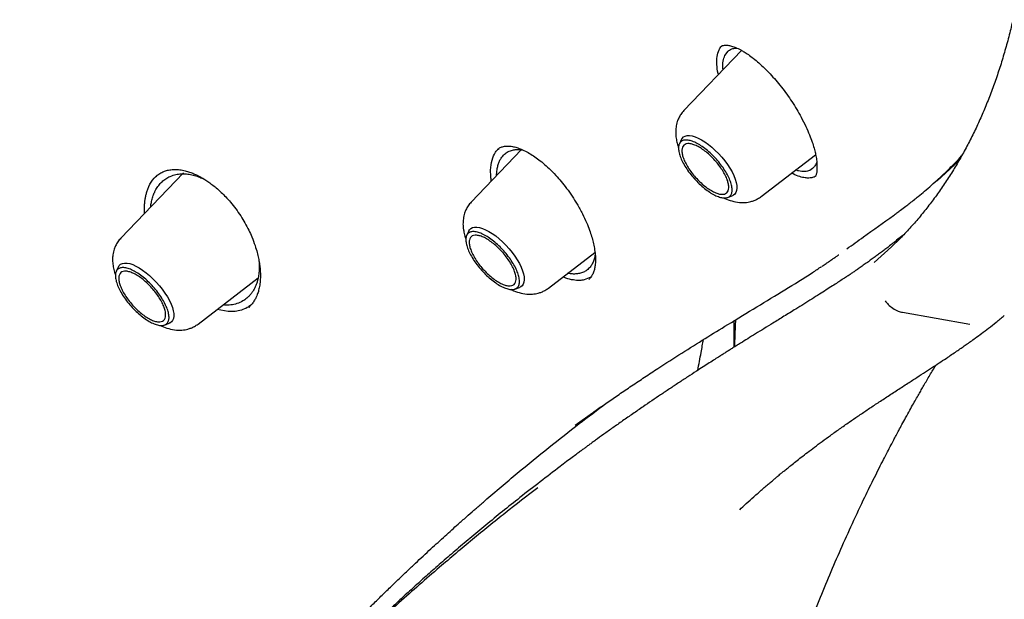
# Model space of a CAD drawing. Header units: millimetres. Extents: x 8 to 849, y 12 to 2010.
# Tile 16 of 113: x 666 to 688, y 729 to 742. Entities that reach past the tile are written whole.
import ezdxf

# ---------------------------------------------------------------- set-up
doc = ezdxf.new("R2010")
doc.units = ezdxf.units.MM

msp = doc.modelspace()

# ---------------------------------------------------------------- linework, layer by layer
at = {"color": 7, "linetype": 'Continuous', "lineweight": 30}
for p, q in [((682.107, 741.216), (680.85, 739.902)), ((681.651, 741.288), (681.658, 741.296)), ((681.745, 741.102), (681.817, 741.2)), ((680.799, 739.272), (680.751, 739.175)), ((677.305, 739.05), (676.205, 737.9)), ((682.538, 738.021), (683.727, 738.935)), ((686.379, 738.362), (686.848, 738.792)), ((669.757, 738.613), (669.784, 738.611)), ((683.659, 738.631), (683.599, 738.593)), ((669.917, 738.542), (668.55, 737.113)), ((669.314, 738.457), (669.319, 738.461)), ((683.728, 738.463), (683.711, 738.455)), ((681.805, 738.001), (681.907, 738.037)), ((676.153, 737.27), (676.106, 737.173)), ((677.893, 736.019), (678.907, 736.799)), ((668.498, 736.484), (668.451, 736.387)), ((670.238, 735.233), (671.549, 736.24)), ((678.819, 736.259), (678.672, 736.197)), ((677.16, 735.999), (677.261, 736.035)), ((670.894, 735.506), (670.651, 735.55)), ((670.818, 735.646), (670.782, 735.651)), ((671.346, 735.603), (671.342, 735.599)), ((685.624, 735.491), (687.094, 735.232)), ((669.505, 735.212), (669.606, 735.249)), ((678.476, 733.022), (678.856, 733.294))]:
    msp.add_line(p, q, dxfattribs=at)
at = {"color": 7, "linetype": 'Continuous', "lineweight": 30, "flags": 128}
for points in [[(680.799, 739.272), (680.81, 739.291), (680.838, 739.322), (680.875, 739.343), (680.92, 739.354), (680.972, 739.355), (681.03, 739.346), (681.094, 739.327), (681.162, 739.298), (681.234, 739.26)], [(681.234, 739.26), (681.308, 739.214), (681.384, 739.16), (681.459, 739.098), (681.534, 739.03), (681.607, 738.958), (681.676, 738.881), (681.741, 738.801), (681.801, 738.72), (681.854, 738.638), (681.901, 738.557), (681.939, 738.478), (681.97, 738.402), (681.992, 738.33), (682.004, 738.265), (682.008, 738.205), (682.002, 738.153), (681.987, 738.109), (681.963, 738.074), (681.93, 738.048), (681.907, 738.037)], [(676.153, 737.27), (676.164, 737.289), (676.193, 737.32), (676.23, 737.341), (676.274, 737.352), (676.326, 737.353), (676.385, 737.344), (676.448, 737.325), (676.517, 737.296), (676.589, 737.258)], [(676.589, 737.258), (676.663, 737.212), (676.738, 737.158), (676.814, 737.096), (676.889, 737.028), (676.961, 736.956), (677.03, 736.879), (677.095, 736.799), (677.155, 736.718), (677.208, 736.636), (677.255, 736.555), (677.294, 736.476), (677.324, 736.4), (677.346, 736.329), (677.359, 736.263), (677.362, 736.203), (677.356, 736.151), (677.341, 736.107), (677.317, 736.072), (677.284, 736.046), (677.261, 736.035)], [(685.006, 736.575), (685.387, 736.919), (685.564, 737.094)], [(668.498, 736.484), (668.516, 736.511), (668.546, 736.54), (668.585, 736.558), (668.632, 736.567), (668.685, 736.565), (668.745, 736.554), (668.81, 736.532), (668.88, 736.501), (668.952, 736.461), (669.027, 736.413), (669.102, 736.356), (669.178, 736.293), (669.252, 736.224), (669.324, 736.15), (669.392, 736.072), (669.456, 735.992), (669.514, 735.911), (669.566, 735.829), (669.611, 735.748), (669.647, 735.67), (669.676, 735.595), (669.695, 735.525), (669.706, 735.461), (669.707, 735.403), (669.699, 735.353), (669.681, 735.311), (669.655, 735.278), (669.62, 735.255), (669.606, 735.249)]]:
    msp.add_lwpolyline(points, dxfattribs=at)
at = {"color": 7, "linetype": 'Continuous', "lineweight": 30}
for points, knots in [([(616.139, 814.454), (616.148, 814.461), (616.236, 814.533), (616.411, 814.661), (616.663, 814.837), (616.924, 815.003), (617.192, 815.161), (617.467, 815.31), (617.749, 815.451), (618.039, 815.582), (618.335, 815.705), (618.639, 815.819), (618.949, 815.924), (619.266, 816.02), (619.59, 816.107), (619.921, 816.186), (620.259, 816.255), (620.603, 816.316), (620.953, 816.367), (621.31, 816.41), (621.674, 816.444), (622.043, 816.469), (622.419, 816.485), (622.802, 816.492), (623.19, 816.49), (623.584, 816.479), (623.985, 816.46), (624.391, 816.431), (624.803, 816.393), (625.221, 816.347), (625.644, 816.291), (626.073, 816.227), (626.507, 816.154), (626.947, 816.071), (627.392, 815.98), (627.842, 815.88), (628.297, 815.771), (628.758, 815.654), (629.223, 815.527), (629.692, 815.392), (630.167, 815.248), (630.646, 815.095), (631.13, 814.933), (631.617, 814.763), (632.109, 814.584), (632.606, 814.396), (633.106, 814.2), (633.61, 813.996), (634.118, 813.782), (634.629, 813.561), (635.144, 813.331), (635.663, 813.092), (636.185, 812.845), (636.71, 812.59), (637.238, 812.327), (637.769, 812.056), (638.303, 811.776), (638.839, 811.488), (639.378, 811.193), (639.92, 810.889), (640.464, 810.578), (641.01, 810.259), (641.559, 809.932), (642.109, 809.598), (642.661, 809.256), (643.215, 808.906), (643.771, 808.55), (644.328, 808.185), (644.886, 807.814), (645.446, 807.435), (646.007, 807.05), (646.569, 806.657), (647.131, 806.257), (647.695, 805.851), (648.259, 805.438), (648.823, 805.018), (649.388, 804.591), (649.953, 804.158), (650.518, 803.719), (651.083, 803.274), (651.648, 802.822), (652.213, 802.364), (652.778, 801.9), (653.341, 801.431), (653.905, 800.956), (654.467, 800.475), (655.029, 799.988), (655.589, 799.496), (656.148, 798.999), (656.707, 798.496), (657.263, 797.988), (657.818, 797.476), (658.372, 796.958), (658.924, 796.436), (659.474, 795.909), (660.022, 795.377), (660.567, 794.841), (661.111, 794.301), (661.652, 793.756), (662.191, 793.208), (662.727, 792.655), (663.26, 792.099), (663.791, 791.539), (664.318, 790.975), (664.843, 790.408), (665.364, 789.837), (665.882, 789.264), (666.396, 788.687), (666.907, 788.107), (667.414, 787.525), (667.918, 786.94), (668.418, 786.352), (668.913, 785.762), (669.405, 785.17), (669.892, 784.575), (670.375, 783.978), (670.854, 783.38), (671.328, 782.779), (671.798, 782.177), (672.262, 781.574), (672.722, 780.969), (673.177, 780.363), (673.627, 779.756), (674.072, 779.148), (674.512, 778.539), (674.946, 777.929), (675.375, 777.319), (675.798, 776.708), (676.216, 776.097), (676.628, 775.486), (677.034, 774.875), (677.434, 774.264), (677.828, 773.653), (678.216, 773.043), (678.598, 772.433), (678.974, 771.823), (679.344, 771.215), (679.707, 770.608), (680.064, 770.001), (680.414, 769.396), (680.757, 768.792), (681.094, 768.19), (681.424, 767.589), (681.747, 766.99), (682.063, 766.392), (682.372, 765.797), (682.674, 765.204), (682.969, 764.613), (683.257, 764.025), (683.537, 763.439), (683.811, 762.856), (684.076, 762.275), (684.335, 761.698), (684.586, 761.123), (684.829, 760.552), (685.065, 759.984), (685.293, 759.42), (685.513, 758.859), (685.726, 758.302), (685.931, 757.748), (686.128, 757.199), (686.317, 756.653), (686.498, 756.112), (686.671, 755.575), (686.837, 755.043), (686.994, 754.515), (687.143, 753.992), (687.284, 753.473), (687.417, 752.96), (687.542, 752.451), (687.659, 751.948), (687.768, 751.45), (687.868, 750.957), (687.96, 750.47), (688.044, 749.988), (688.12, 749.512), (688.187, 749.042), (688.246, 748.578), (688.297, 748.12), (688.34, 747.668), (688.374, 747.222), (688.4, 746.782), (688.418, 746.349), (688.428, 745.922), (688.429, 745.502), (688.422, 745.088), (688.406, 744.682), (688.383, 744.282), (688.351, 743.889), (688.311, 743.503), (688.263, 743.124), (688.207, 742.752), (688.142, 742.388), (688.07, 742.03), (687.989, 741.681), (687.9, 741.338), (687.803, 741.003), (687.698, 740.676), (687.584, 740.356), (687.463, 740.043), (687.334, 739.739), (687.196, 739.442), (687.051, 739.153), (686.897, 738.872), (686.736, 738.599), (686.567, 738.334), (686.389, 738.076), (686.204, 737.827), (686.011, 737.586), (685.809, 737.354), (685.657, 737.188), (685.57, 737.101), (685.555, 737.087)], [0, 0, 0, 0, 0.000549, 0.005418, 0.010285, 0.01515, 0.020012, 0.02487, 0.029723, 0.034572, 0.039416, 0.044255, 0.049089, 0.053919, 0.058743, 0.063563, 0.068378, 0.073189, 0.077997, 0.082801, 0.087602, 0.092401, 0.097197, 0.101991, 0.106783, 0.111573, 0.116363, 0.121151, 0.125938, 0.130724, 0.13551, 0.140296, 0.145081, 0.149866, 0.154651, 0.159436, 0.164221, 0.169007, 0.173792, 0.178578, 0.183364, 0.18815, 0.192937, 0.197724, 0.202511, 0.207299, 0.212087, 0.216876, 0.221665, 0.226454, 0.231244, 0.236034, 0.240824, 0.245615, 0.250407, 0.255198, 0.25999, 0.264783, 0.269575, 0.274368, 0.279162, 0.283956, 0.28875, 0.293544, 0.298339, 0.303133, 0.307929, 0.312724, 0.31752, 0.322316, 0.327112, 0.331908, 0.336705, 0.341501, 0.346298, 0.351095, 0.355893, 0.36069, 0.365488, 0.370286, 0.375084, 0.379882, 0.38468, 0.389479, 0.394277, 0.399076, 0.403874, 0.408673, 0.413472, 0.418271, 0.42307, 0.42787, 0.432669, 0.437468, 0.442268, 0.447067, 0.451867, 0.456666, 0.461466, 0.466266, 0.471065, 0.475865, 0.480665, 0.485465, 0.490265, 0.495064, 0.499864, 0.504664, 0.509464, 0.514264, 0.519064, 0.523863, 0.528663, 0.533463, 0.538263, 0.543062, 0.547862, 0.552662, 0.557461, 0.562261, 0.56706, 0.571859, 0.576659, 0.581458, 0.586257, 0.591056, 0.595855, 0.600654, 0.605453, 0.610251, 0.61505, 0.619848, 0.624647, 0.629445, 0.634243, 0.639041, 0.643838, 0.648636, 0.653433, 0.658231, 0.663028, 0.667824, 0.672621, 0.677417, 0.682213, 0.687009, 0.691805, 0.696601, 0.701396, 0.706191, 0.710985, 0.71578, 0.720574, 0.725368, 0.730161, 0.734954, 0.739747, 0.74454, 0.749332, 0.754123, 0.758915, 0.763706, 0.768496, 0.773287, 0.778076, 0.782866, 0.787655, 0.792443, 0.797231, 0.802019, 0.806807, 0.811593, 0.81638, 0.821166, 0.825952, 0.830738, 0.835523, 0.840308, 0.845092, 0.849877, 0.854662, 0.859446, 0.864231, 0.869015, 0.8738, 0.878586, 0.883372, 0.888158, 0.892946, 0.897734, 0.902524, 0.907315, 0.912109, 0.916904, 0.921702, 0.926502, 0.931306, 0.936113, 0.940924, 0.945738, 0.950557, 0.955381, 0.96021, 0.965043, 0.969881, 0.974725, 0.979573, 0.984427, 0.989284, 0.994145, 0.99901, 1, 1, 1, 1]), ([(681.603, 740.689), (681.601, 740.696), (681.58, 740.775), (681.568, 740.91), (681.569, 741.089), (681.601, 741.179), (681.617, 741.225)], [0, 0, 0, 0, 0.030914, 0.341993, 0.664514, 1, 1, 1, 1]), ([(681.617, 741.225), (681.63, 741.249), (681.646, 741.281), (681.67, 741.305), (681.677, 741.311)], [0, 0, 0, 0, 0.731353, 1, 1, 1, 1]), ([(681.632, 741.28), (681.644, 741.291), (681.668, 741.311), (681.712, 741.325), (681.759, 741.329), (681.803, 741.327), (681.846, 741.32), (681.891, 741.309), (681.936, 741.295), (681.984, 741.276), (682.035, 741.254), (682.095, 741.224), (682.17, 741.181), (682.262, 741.12), (682.369, 741.041), (682.486, 740.942), (682.61, 740.828), (682.734, 740.701), (682.858, 740.563), (682.979, 740.415), (683.097, 740.258), (683.21, 740.095), (683.314, 739.927), (683.418, 739.745), (683.512, 739.557), (683.592, 739.374), (683.651, 739.216), (683.693, 739.082), (683.723, 738.961), (683.741, 738.867), (683.75, 738.79), (683.756, 738.725), (683.757, 738.658), (683.754, 738.587), (683.746, 738.518), (683.734, 738.482), (683.727, 738.462)], [0, 0, 0, 0, 0.0367091, 0.0690555, 0.0969724, 0.1203606, 0.1391824, 0.1552516, 0.1758771, 0.1922845, 0.2074712, 0.2264472, 0.2492878, 0.2760404, 0.3068334, 0.340357, 0.3743134, 0.4086162, 0.4432159, 0.4780756, 0.5131839, 0.5485526, 0.5841875, 0.6194958, 0.6629857, 0.702124, 0.7369061, 0.7673611, 0.7951631, 0.8256791, 0.842105, 0.8600114, 0.8843317, 0.9158768, 0.954455, 1, 1, 1, 1]), ([(681.817, 741.2), (681.838, 741.215), (681.879, 741.244), (681.947, 741.264), (681.997, 741.262), (682.016, 741.262)], [0, 0, 0, 0, 0.376397, 0.760156, 1, 1, 1, 1]), ([(681.704, 740.794), (681.703, 740.804), (681.695, 740.874), (681.703, 740.985), (681.731, 741.063), (681.745, 741.102)], [0, 0, 0, 0, 0.078795, 0.547895, 1, 1, 1, 1]), ([(680.85, 739.902), (680.826, 739.874), (680.782, 739.822), (680.736, 739.738), (680.706, 739.665), (680.687, 739.598), (680.677, 739.538), (680.671, 739.48), (680.668, 739.4), (680.677, 739.301), (680.7, 739.188), (680.724, 739.118), (680.735, 739.085)], [0, 0, 0, 0, 0.124254, 0.231059, 0.32043, 0.392695, 0.464509, 0.53125, 0.601513, 0.747057, 0.881103, 1, 1, 1, 1]), ([(676.643, 738.358), (676.643, 738.364), (676.635, 738.409), (676.629, 738.491), (676.625, 738.645), (676.652, 738.821), (676.716, 738.982), (676.786, 739.047), (676.815, 739.074)], [0, 0, 0, 0, 0.017255, 0.137188, 0.26413, 0.537645, 0.808895, 1, 1, 1, 1]), ([(676.759, 738.479), (676.759, 738.488), (676.759, 738.521), (676.764, 738.573), (676.774, 738.647), (676.793, 738.722), (676.821, 738.797), (676.864, 738.875), (676.926, 738.948), (677.009, 739.007), (677.075, 739.027), (677.106, 739.037)], [0, 0, 0, 0, 0.029025, 0.109955, 0.183779, 0.297424, 0.407769, 0.514804, 0.685744, 0.847477, 1, 1, 1, 1]), ([(676.778, 739.049), (676.798, 739.065), (676.838, 739.095), (676.885, 739.109), (676.908, 739.115)], [0, 0, 0, 0, 0.497558, 1, 1, 1, 1]), ([(676.908, 739.115), (676.939, 739.12), (676.998, 739.129), (677.098, 739.117), (677.196, 739.093), (677.303, 739.054), (677.415, 739.001), (677.535, 738.931), (677.654, 738.849), (677.778, 738.751), (677.912, 738.629), (678.046, 738.493), (678.173, 738.347), (678.292, 738.196), (678.409, 738.031), (678.526, 737.845), (678.633, 737.651), (678.722, 737.458), (678.787, 737.293), (678.834, 737.15), (678.87, 737.018), (678.897, 736.886), (678.915, 736.753), (678.92, 736.626), (678.914, 736.534), (678.904, 736.469), (678.894, 736.426), (678.883, 736.386), (678.867, 736.343), (678.846, 736.3), (678.817, 736.252), (678.79, 736.225), (678.775, 736.209)], [0, 0, 0, 0, 0.044603, 0.084492, 0.119517, 0.149936, 0.187676, 0.222935, 0.255665, 0.28945, 0.327502, 0.36987, 0.40448, 0.441486, 0.48085, 0.520125, 0.567855, 0.610237, 0.647277, 0.678971, 0.708198, 0.740647, 0.776206, 0.812404, 0.848534, 0.864302, 0.880456, 0.896993, 0.913964, 0.935522, 0.964225, 1, 1, 1, 1]), ([(677.106, 739.037), (677.133, 739.042), (677.186, 739.051), (677.263, 739.05), (677.315, 739.04), (677.335, 739.036)], [0, 0, 0, 0, 0.378565, 0.758087, 1, 1, 1, 1]), ([(683.751, 738.778), (683.751, 738.777), (683.743, 738.742), (683.715, 738.69), (683.678, 738.651), (683.659, 738.631)], [0, 0, 0, 0, 0.01632, 0.512523, 1, 1, 1, 1]), ([(685.969, 738.021), (686.015, 738.059), (686.112, 738.14), (686.262, 738.27), (686.424, 738.416), (686.597, 738.58), (686.763, 738.745), (686.869, 738.859), (686.916, 738.909)], [0, 0, 0, 0, 0.137906, 0.290888, 0.458936, 0.642044, 0.840206, 1, 1, 1, 1]), ([(669.314, 738.46), (669.335, 738.477), (669.381, 738.515), (669.46, 738.558), (669.549, 738.59), (669.644, 738.611), (669.718, 738.612), (669.757, 738.613)], [0, 0, 0, 0, 0.181141, 0.407354, 0.583717, 0.781034, 1, 1, 1, 1]), ([(669.784, 738.611), (669.822, 738.608), (669.894, 738.6), (670, 738.573), (670.095, 738.54), (670.185, 738.502), (670.273, 738.458), (670.363, 738.406), (670.451, 738.349), (670.541, 738.284), (670.639, 738.205), (670.74, 738.115), (670.846, 738.009), (670.953, 737.89), (671.064, 737.752), (671.133, 737.648), (671.169, 737.595)], [0, 0, 0, 0, 0.0876, 0.164605, 0.231442, 0.288302, 0.35034, 0.409557, 0.468808, 0.528122, 0.590939, 0.669169, 0.73876, 0.817885, 0.90685, 1, 1, 1, 1]), ([(683.599, 738.593), (683.564, 738.582), (683.493, 738.559), (683.385, 738.569), (683.313, 738.594), (683.292, 738.601)], [0, 0, 0, 0, 0.407294, 0.828715, 1, 1, 1, 1]), ([(669.068, 737.655), (669.067, 737.663), (669.061, 737.733), (669.066, 737.825), (669.076, 737.933), (669.089, 738.01), (669.107, 738.087), (669.131, 738.164), (669.18, 738.284), (669.245, 738.399), (669.322, 738.46), (669.345, 738.478)], [0, 0, 0, 0, 0.021808, 0.194687, 0.271453, 0.352586, 0.438119, 0.528101, 0.622603, 0.888596, 1, 1, 1, 1]), ([(669.202, 737.795), (669.204, 737.812), (669.21, 737.861), (669.227, 737.944), (669.254, 738.035), (669.286, 738.112), (669.316, 738.17), (669.355, 738.234), (669.411, 738.306), (669.487, 738.379), (669.58, 738.441), (669.687, 738.487), (669.807, 738.515), (669.89, 738.516), (669.931, 738.517)], [0, 0, 0, 0, 0.038557, 0.112171, 0.199243, 0.269176, 0.321893, 0.368562, 0.469786, 0.56933, 0.664421, 0.784227, 0.896086, 1, 1, 1, 1]), ([(669.931, 738.517), (669.968, 738.515), (670.042, 738.51), (670.158, 738.484), (670.267, 738.449), (670.338, 738.415), (670.369, 738.401)], [0, 0, 0, 0, 0.266801, 0.531765, 0.795014, 1, 1, 1, 1]), ([(683.711, 738.455), (683.711, 738.455), (683.711, 738.455), (683.711, 738.455), (683.711, 738.455), (683.711, 738.454), (683.708, 738.453), (683.699, 738.449), (683.676, 738.441), (683.636, 738.43), (683.575, 738.423), (683.49, 738.427), (683.375, 738.455), (683.276, 738.489), (683.213, 738.525), (683.202, 738.531)], [0, 0, 0, 0, 0.000021, 0.00008, 0.000314, 0.001241, 0.004933, 0.019662, 0.07841, 0.175951, 0.311925, 0.486069, 0.698395, 0.94939, 1, 1, 1, 1]), ([(681.717, 737.994), (681.726, 737.989), (681.784, 737.958), (681.899, 737.919), (682.026, 737.892), (682.123, 737.887), (682.187, 737.889), (682.251, 737.896), (682.318, 737.911), (682.388, 737.934), (682.464, 737.969), (682.513, 738.003), (682.538, 738.021)], [0, 0, 0, 0, 0.03537, 0.224651, 0.422196, 0.491722, 0.563446, 0.64228, 0.714211, 0.79776, 0.893043, 1, 1, 1, 1]), ([(685.428, 737.609), (685.453, 737.626), (685.491, 737.654), (685.542, 737.691), (685.608, 737.74), (685.688, 737.8), (685.788, 737.877), (685.878, 737.948), (685.94, 737.998), (685.969, 738.021)], [0, 0, 0, 0, 0.133, 0.20592, 0.281082, 0.49316, 0.657362, 0.841655, 1, 1, 1, 1]), ([(676.205, 737.9), (676.181, 737.872), (676.136, 737.82), (676.09, 737.737), (676.06, 737.663), (676.042, 737.596), (676.031, 737.536), (676.025, 737.478), (676.023, 737.398), (676.031, 737.299), (676.055, 737.186), (676.078, 737.116), (676.089, 737.083)], [0, 0, 0, 0, 0.124254, 0.231059, 0.32043, 0.392695, 0.464509, 0.53125, 0.601513, 0.747057, 0.881103, 1, 1, 1, 1]), ([(671.169, 737.595), (671.2, 737.545), (671.264, 737.443), (671.344, 737.289), (671.419, 737.123), (671.48, 736.959), (671.527, 736.805), (671.557, 736.676), (671.578, 736.561), (671.592, 736.452), (671.6, 736.334), (671.599, 736.21), (671.586, 736.085), (671.567, 735.992), (671.547, 735.924), (671.529, 735.873), (671.505, 735.816), (671.468, 735.747), (671.416, 735.67), (671.368, 735.623), (671.343, 735.598)], [0, 0, 0, 0, 0.064967, 0.131466, 0.191357, 0.268987, 0.332167, 0.382521, 0.430694, 0.478736, 0.526654, 0.590953, 0.656214, 0.718681, 0.747172, 0.775038, 0.812897, 0.863117, 0.925524, 1, 1, 1, 1]), ([(684.409, 736.878), (684.53, 736.964), (684.869, 737.208), (685.209, 737.452), (685.428, 737.609)], [0, 0, 0, 0, 0.355626, 1, 1, 1, 1]), ([(668.55, 737.113), (668.526, 737.085), (668.481, 737.033), (668.435, 736.95), (668.406, 736.876), (668.387, 736.809), (668.376, 736.75), (668.37, 736.691), (668.368, 736.612), (668.376, 736.513), (668.4, 736.399), (668.423, 736.329), (668.434, 736.296)], [0, 0, 0, 0, 0.124254, 0.231059, 0.32043, 0.392695, 0.464509, 0.53125, 0.601513, 0.747057, 0.881103, 1, 1, 1, 1]), ([(685.627, 737.171), (685.602, 737.15), (685.539, 737.098), (685.445, 737.022), (685.348, 736.945), (685.262, 736.879), (685.183, 736.819), (685.104, 736.76), (685.024, 736.7), (684.942, 736.641), (684.855, 736.579), (684.767, 736.517), (684.681, 736.457), (684.603, 736.403), (684.537, 736.358), (684.483, 736.322), (684.438, 736.292), (684.397, 736.265), (684.353, 736.236), (684.29, 736.194), (684.202, 736.137), (684.086, 736.061), (683.953, 735.976), (683.804, 735.881), (683.64, 735.778), (683.468, 735.67), (683.265, 735.544), (683.042, 735.406), (682.81, 735.263), (682.602, 735.135), (682.418, 735.021), (682.248, 734.916), (682.111, 734.831), (682.004, 734.764), (681.923, 734.713), (681.847, 734.665), (681.776, 734.62), (681.703, 734.574), (681.619, 734.521), (681.519, 734.457), (681.4, 734.381), (681.267, 734.295), (681.11, 734.194), (680.93, 734.077), (680.734, 733.948), (680.537, 733.817), (680.342, 733.687), (680.149, 733.557), (679.947, 733.419), (679.735, 733.273), (679.514, 733.119), (679.302, 732.969), (679.104, 732.828), (678.955, 732.72), (678.849, 732.643), (678.78, 732.593), (678.716, 732.546), (678.653, 732.5), (678.585, 732.449), (678.504, 732.389), (678.402, 732.313), (678.28, 732.222), (678.192, 732.154), (678.144, 732.118)], [0, 0, 0, 0, 0.011006, 0.027575, 0.042205, 0.054892, 0.066654, 0.079071, 0.091045, 0.103588, 0.116702, 0.130387, 0.143974, 0.15579, 0.165752, 0.173855, 0.180097, 0.185451, 0.191808, 0.199219, 0.213, 0.2294, 0.24843, 0.269056, 0.292096, 0.316769, 0.340562, 0.375774, 0.408303, 0.435062, 0.459653, 0.48207, 0.502369, 0.513672, 0.524243, 0.53408, 0.543184, 0.552063, 0.562126, 0.57561, 0.590854, 0.607858, 0.626623, 0.651234, 0.676542, 0.701488, 0.726071, 0.75029, 0.774145, 0.802288, 0.829904, 0.8567, 0.881257, 0.903388, 0.912356, 0.920853, 0.928881, 0.936438, 0.944223, 0.954299, 0.966953, 0.982186, 1, 1, 1, 1]), ([(678.912, 736.764), (678.91, 736.75), (678.905, 736.701), (678.883, 736.628), (678.848, 736.546), (678.799, 736.472), (678.736, 736.411), (678.658, 736.363), (678.599, 736.346), (678.57, 736.338)], [0, 0, 0, 0, 0.057671, 0.210431, 0.357103, 0.497715, 0.67577, 0.843177, 1, 1, 1, 1]), ([(683.869, 736.498), (683.898, 736.518), (683.952, 736.553), (684.027, 736.605), (684.095, 736.652), (684.158, 736.696), (684.203, 736.728), (684.228, 736.746), (684.233, 736.749)], [0, 0, 0, 0, 0.2341801, 0.4335189, 0.6200434, 0.7937414, 0.9546038, 1, 1, 1, 1]), ([(671.572, 736.589), (671.573, 736.581), (671.574, 736.562), (671.575, 736.532), (671.575, 736.496), (671.575, 736.46), (671.573, 736.418), (671.57, 736.373), (671.564, 736.322), (671.555, 736.267), (671.543, 736.206), (671.525, 736.143), (671.501, 736.076), (671.47, 736.009), (671.433, 735.945), (671.391, 735.888), (671.347, 735.839), (671.303, 735.799), (671.259, 735.765), (671.19, 735.721), (671.091, 735.677), (670.958, 735.646), (670.863, 735.646), (670.818, 735.646)], [0, 0, 0, 0, 0.012874, 0.035055, 0.05264, 0.078029, 0.102186, 0.130719, 0.163619, 0.200877, 0.242481, 0.28842, 0.338679, 0.393243, 0.451492, 0.506193, 0.557358, 0.605001, 0.649134, 0.689769, 0.799741, 0.90312, 1, 1, 1, 1]), ([(678.845, 733.288), (678.874, 733.308), (678.983, 733.386), (679.18, 733.522), (679.438, 733.7), (679.71, 733.884), (679.994, 734.073), (680.363, 734.316), (680.805, 734.6), (681.313, 734.919), (681.861, 735.256), (682.444, 735.61), (683.058, 735.983), (683.531, 736.271), (683.79, 736.448), (683.856, 736.493)], [0, 0, 0, 0, 0.0160935, 0.0617299, 0.1099989, 0.1609085, 0.2144672, 0.2693178, 0.3692253, 0.4683072, 0.5665833, 0.6969754, 0.8264057, 0.9558751, 1, 1, 1, 1]), ([(678.672, 736.197), (678.638, 736.192), (678.564, 736.181), (678.429, 736.194), (678.308, 736.22), (678.23, 736.256), (678.212, 736.264)], [0, 0, 0, 0, 0.252606, 0.54936, 0.890407, 1, 1, 1, 1]), ([(678.57, 736.338), (678.542, 736.334), (678.487, 736.325), (678.4, 736.327), (678.341, 736.338), (678.314, 736.343)], [0, 0, 0, 0, 0.357709, 0.710954, 1, 1, 1, 1]), ([(677.072, 735.992), (677.081, 735.987), (677.138, 735.956), (677.254, 735.917), (677.38, 735.89), (677.478, 735.885), (677.541, 735.887), (677.605, 735.894), (677.673, 735.909), (677.742, 735.932), (677.819, 735.967), (677.867, 736.001), (677.893, 736.019)], [0, 0, 0, 0, 0.03537, 0.224651, 0.422196, 0.491722, 0.563446, 0.64228, 0.714211, 0.79776, 0.893043, 1, 1, 1, 1]), ([(671.388, 735.646), (671.362, 735.627), (671.301, 735.582), (671.186, 735.536), (671.048, 735.505), (670.945, 735.506), (670.894, 735.506)], [0, 0, 0, 0, 0.191075, 0.459567, 0.728924, 1, 1, 1, 1]), ([(685.247, 735.741), (685.267, 735.714), (685.315, 735.651), (685.413, 735.578), (685.518, 735.515), (685.592, 735.498), (685.623, 735.491)], [0, 0, 0, 0, 0.213872, 0.500012, 0.786141, 1, 1, 1, 1]), ([(682.068, 731.173), (682.116, 731.218), (682.216, 731.312), (682.381, 731.461), (682.528, 731.591), (682.646, 731.694), (682.726, 731.762), (682.795, 731.821), (682.854, 731.87), (682.904, 731.912), (682.944, 731.945), (682.977, 731.972), (683.006, 731.996), (683.036, 732.021), (683.07, 732.048), (683.106, 732.078), (683.145, 732.109), (683.208, 732.159), (683.298, 732.231), (683.419, 732.326), (683.555, 732.431), (683.706, 732.546), (683.873, 732.67), (684.055, 732.803), (684.253, 732.945), (684.453, 733.085), (684.655, 733.223), (684.855, 733.359), (685.066, 733.499), (685.287, 733.644), (685.514, 733.791), (685.733, 733.933), (685.937, 734.065), (686.124, 734.187), (686.298, 734.3), (686.46, 734.406), (686.601, 734.5), (686.723, 734.583), (686.829, 734.654), (686.925, 734.721), (687.018, 734.786), (687.114, 734.854), (687.226, 734.934), (687.357, 735.031), (687.509, 735.146), (687.675, 735.275), (687.788, 735.369), (687.847, 735.418)], [0, 0, 0, 0, 0.028599, 0.060286, 0.093374, 0.109158, 0.123318, 0.135612, 0.146039, 0.154601, 0.161952, 0.167079, 0.171941, 0.177295, 0.183141, 0.189479, 0.196308, 0.20363, 0.2221, 0.243112, 0.266661, 0.292692, 0.321178, 0.352121, 0.385519, 0.421372, 0.45324, 0.486824, 0.522127, 0.559149, 0.597875, 0.635929, 0.669656, 0.701293, 0.730839, 0.758295, 0.783663, 0.803205, 0.821296, 0.837935, 0.853181, 0.869288, 0.88741, 0.911356, 0.938102, 0.96765, 1, 1, 1, 1]), ([(669.417, 735.205), (669.426, 735.2), (669.484, 735.169), (669.599, 735.13), (669.726, 735.104), (669.823, 735.099), (669.886, 735.1), (669.95, 735.108), (670.018, 735.123), (670.087, 735.146), (670.164, 735.181), (670.212, 735.215), (670.238, 735.233)], [0, 0, 0, 0, 0.03537, 0.224651, 0.422196, 0.491722, 0.563446, 0.64228, 0.714211, 0.79776, 0.893043, 1, 1, 1, 1]), ([(681.95, 734.73), (681.95, 734.773), (681.948, 734.967), (681.948, 735.159), (681.948, 735.308)], [0, 0, 0, 0, 0.2233768, 1, 1, 1, 1]), ([(681.975, 735.324), (681.971, 735.211), (681.963, 735.013), (681.955, 734.815), (681.951, 734.73)], [0, 0, 0, 0, 0.5737827, 1, 1, 1, 1]), ([(681.153, 734.221), (681.177, 734.352), (681.218, 734.579), (681.261, 734.802), (681.279, 734.896)], [0, 0, 0, 0, 0.575595, 1, 1, 1, 1]), ([(679.921, 706.004), (679.926, 706.17), (679.935, 706.491), (679.948, 706.956), (679.961, 707.386), (679.973, 707.783), (679.985, 708.147), (679.996, 708.471), (680.006, 708.757), (680.015, 709.007), (680.024, 709.23), (680.032, 709.432), (680.04, 709.62), (680.047, 709.793), (680.054, 709.955), (680.061, 710.107), (680.068, 710.259), (680.076, 710.426), (680.086, 710.615), (680.097, 710.833), (680.11, 711.071), (680.124, 711.328), (680.14, 711.591), (680.156, 711.855), (680.172, 712.106), (680.188, 712.339), (680.203, 712.553), (680.217, 712.748), (680.231, 712.927), (680.244, 713.099), (680.258, 713.271), (680.272, 713.448), (680.287, 713.627), (680.302, 713.801), (680.316, 713.963), (680.331, 714.123), (680.347, 714.294), (680.366, 714.494), (680.389, 714.724), (680.414, 714.973), (680.441, 715.225), (680.469, 715.487), (680.499, 715.749), (680.53, 716.008), (680.563, 716.286), (680.603, 716.601), (680.641, 716.89), (680.672, 717.118), (680.694, 717.275), (680.716, 717.427), (680.735, 717.563), (680.752, 717.675), (680.765, 717.763), (680.776, 717.837), (680.787, 717.914), (680.801, 718.007), (680.819, 718.119), (680.839, 718.251), (680.863, 718.4), (680.911, 718.699), (680.984, 719.134), (681.099, 719.78), (681.234, 720.49), (681.393, 721.26), (681.558, 722.008), (681.731, 722.741), (681.913, 723.464), (682.105, 724.18), (682.362, 725.085), (682.695, 726.168), (683.118, 727.413), (683.491, 728.415), (683.8, 729.192), (684.035, 729.756), (684.278, 730.318), (684.533, 730.884), (684.745, 731.334), (684.907, 731.668), (685.011, 731.879), (685.112, 732.08), (685.206, 732.265), (685.293, 732.434), (685.367, 732.577), (685.43, 732.697), (685.487, 732.803), (685.547, 732.915), (685.616, 733.044), (685.697, 733.192), (685.78, 733.343), (685.861, 733.487), (685.93, 733.61), (685.992, 733.719), (686.05, 733.819), (686.109, 733.921), (686.172, 734.03), (686.239, 734.143), (686.3, 734.246), (686.339, 734.31), (686.355, 734.338)], [0, 0, 0, 0, 0.014935, 0.028867, 0.0418, 0.053735, 0.064673, 0.074611, 0.083063, 0.09062, 0.097321, 0.103422, 0.108965, 0.11449, 0.119315, 0.123783, 0.128423, 0.133343, 0.139119, 0.145843, 0.153522, 0.161218, 0.169669, 0.178033, 0.185877, 0.193199, 0.199877, 0.206045, 0.2117, 0.216985, 0.222477, 0.228106, 0.233873, 0.23948, 0.244622, 0.249348, 0.254693, 0.26104, 0.268408, 0.276746, 0.284974, 0.292678, 0.301968, 0.310344, 0.3178, 0.328898, 0.341001, 0.346033, 0.351223, 0.356437, 0.360933, 0.364652, 0.367502, 0.36957, 0.371975, 0.375054, 0.378736, 0.383073, 0.388069, 0.393509, 0.412699, 0.431412, 0.45819, 0.48431, 0.509826, 0.535116, 0.560408, 0.585699, 0.610995, 0.657368, 0.703747, 0.750134, 0.772676, 0.795224, 0.817791, 0.841144, 0.865654, 0.87493, 0.884306, 0.893178, 0.901383, 0.908917, 0.915782, 0.920706, 0.925256, 0.930346, 0.936354, 0.943279, 0.95112, 0.957879, 0.963848, 0.969028, 0.973636, 0.978678, 0.984173, 0.990035, 0.99576, 1, 1, 1, 1]), ([(668.473, 722.41), (668.541, 722.508), (668.683, 722.712), (668.908, 723.029), (669.152, 723.368), (669.417, 723.73), (669.632, 724.019), (669.791, 724.23), (669.887, 724.356), (669.985, 724.485), (670.085, 724.615), (670.188, 724.748), (670.291, 724.88), (670.517, 725.168), (670.83, 725.559), (671.231, 726.044), (671.595, 726.473), (671.871, 726.79), (672.061, 727.004), (672.161, 727.116), (672.262, 727.228), (672.35, 727.325), (672.446, 727.431), (672.557, 727.552), (672.71, 727.718), (672.89, 727.911), (673.098, 728.131), (673.327, 728.37), (673.578, 728.628), (673.815, 728.868), (674.036, 729.089), (674.234, 729.284), (674.432, 729.477), (674.625, 729.663), (674.808, 729.838), (675.039, 730.056), (675.314, 730.312), (675.626, 730.597), (675.884, 730.829), (676.094, 731.015), (676.22, 731.126), (676.298, 731.194), (676.334, 731.225), (676.368, 731.255), (676.402, 731.285), (676.436, 731.314), (676.469, 731.343), (676.727, 731.566), (677.204, 731.971), (677.892, 732.531), (678.54, 733.042), (678.956, 733.355), (679.151, 733.502)], [0, 0, 0, 0, 0.02108, 0.043992, 0.068736, 0.095312, 0.123721, 0.133027, 0.142515, 0.152183, 0.162033, 0.172063, 0.182274, 0.192122, 0.238153, 0.272968, 0.307034, 0.341627, 0.350937, 0.360321, 0.369779, 0.379257, 0.384818, 0.396821, 0.410253, 0.427579, 0.446818, 0.46797, 0.491036, 0.516015, 0.533407, 0.551618, 0.570424, 0.587641, 0.6043, 0.620399, 0.650919, 0.679204, 0.705252, 0.721219, 0.736212, 0.739444, 0.742627, 0.745761, 0.748846, 0.751882, 0.754868, 0.757806, 0.822087, 0.884705, 0.945656, 1, 1, 1, 1]), ([(678.144, 732.118), (678, 732.008), (677.71, 731.787), (677.415, 731.555), (677.267, 731.439)], [0, 0, 0, 0, 0.496755, 1, 1, 1, 1]), ([(677.659, 731.656), (677.422, 731.473), (676.948, 731.107), (676.23, 730.527), (675.75, 730.119), (675.509, 729.916)], [0, 0, 0, 0, 0.333315, 0.666609, 1, 1, 1, 1]), ([(677.267, 731.439), (677.14, 731.338), (676.892, 731.141), (676.528, 730.844), (676.182, 730.556), (675.854, 730.278), (675.546, 730.012), (675.258, 729.758), (674.989, 729.517), (674.74, 729.29), (674.511, 729.078), (674.302, 728.882), (674.113, 728.702), (673.943, 728.539), (673.794, 728.394), (673.7, 728.302), (673.657, 728.259)], [0, 0, 0, 0, 0.107695, 0.20983, 0.306402, 0.397408, 0.48284, 0.562693, 0.63696, 0.705634, 0.768711, 0.826185, 0.878053, 0.924312, 0.964961, 1, 1, 1, 1]), ([(675.509, 729.916), (675.215, 729.66), (674.626, 729.149), (674.038, 728.601), (673.744, 728.327)], [0, 0, 0, 0, 0.5005271, 1, 1, 1, 1])]:
    msp.add_open_spline(points, degree=3, knots=knots, dxfattribs=at)
for points in [[(681.883, 738.297), (681.891, 738.262), (681.906, 738.194), (681.901, 738.111), (681.875, 738.047), (681.828, 738.005), (681.76, 737.987), (681.676, 737.993), (681.578, 738.024), (681.47, 738.077), (681.356, 738.152), (681.24, 738.245), (681.128, 738.352), (681.022, 738.47), (680.929, 738.593), (680.85, 738.718), (680.789, 738.839), (680.748, 738.952), (680.729, 739.052), (680.733, 739.136), (680.759, 739.2), (680.807, 739.241), (680.875, 739.259), (680.959, 739.253), (681.057, 739.222), (681.165, 739.169), (681.279, 739.094), (681.395, 739.001), (681.507, 738.894), (681.612, 738.777), (681.706, 738.653), (681.785, 738.528), (681.847, 738.407), (681.871, 738.333), (681.883, 738.297)], [(681.45, 738.149), (681.417, 738.169), (681.351, 738.21), (681.25, 738.292), (681.151, 738.386), (681.059, 738.489), (680.977, 738.597), (680.908, 738.706), (680.855, 738.812), (680.819, 738.911), (680.803, 738.998), (680.806, 739.072), (680.829, 739.128), (680.871, 739.164), (680.93, 739.18), (681.004, 739.174), (681.09, 739.148), (681.184, 739.101), (681.284, 739.035), (681.385, 738.954), (681.483, 738.86), (681.575, 738.757), (681.658, 738.649), (681.727, 738.54), (681.78, 738.434), (681.816, 738.336), (681.832, 738.248), (681.829, 738.175), (681.806, 738.119), (681.764, 738.082), (681.705, 738.066), (681.631, 738.072), (681.545, 738.098), (681.482, 738.132), (681.45, 738.149)], [(677.237, 736.295), (677.245, 736.26), (677.261, 736.192), (677.256, 736.109), (677.23, 736.045), (677.182, 736.003), (677.115, 735.985), (677.03, 735.991), (676.932, 736.022), (676.824, 736.075), (676.71, 736.15), (676.594, 736.243), (676.482, 736.35), (676.377, 736.468), (676.283, 736.591), (676.204, 736.716), (676.143, 736.837), (676.102, 736.95), (676.084, 737.05), (676.088, 737.134), (676.114, 737.198), (676.162, 737.239), (676.229, 737.257), (676.313, 737.251), (676.411, 737.22), (676.52, 737.167), (676.634, 737.092), (676.749, 737), (676.862, 736.892), (676.967, 736.775), (677.061, 736.651), (677.139, 736.526), (677.201, 736.405), (677.225, 736.331), (677.237, 736.295)], [(676.804, 736.147), (676.771, 736.167), (676.705, 736.208), (676.604, 736.29), (676.506, 736.384), (676.414, 736.487), (676.332, 736.595), (676.262, 736.704), (676.209, 736.81), (676.174, 736.909), (676.157, 736.996), (676.161, 737.07), (676.184, 737.126), (676.225, 737.162), (676.284, 737.178), (676.358, 737.172), (676.444, 737.146), (676.539, 737.099), (676.638, 737.033), (676.739, 736.952), (676.838, 736.858), (676.93, 736.755), (677.012, 736.647), (677.081, 736.538), (677.134, 736.432), (677.17, 736.334), (677.186, 736.246), (677.183, 736.173), (677.16, 736.117), (677.118, 736.08), (677.059, 736.064), (676.985, 736.07), (676.9, 736.096), (676.836, 736.13), (676.804, 736.147)], [(669.583, 735.508), (669.59, 735.474), (669.606, 735.405), (669.601, 735.322), (669.575, 735.258), (669.527, 735.216), (669.46, 735.198), (669.375, 735.205), (669.277, 735.235), (669.169, 735.289), (669.055, 735.363), (668.94, 735.456), (668.827, 735.563), (668.722, 735.681), (668.628, 735.805), (668.549, 735.929), (668.488, 736.05), (668.448, 736.163), (668.429, 736.263), (668.433, 736.347), (668.459, 736.411), (668.507, 736.453), (668.574, 736.471), (668.659, 736.464), (668.757, 736.434), (668.865, 736.38), (668.979, 736.306), (669.094, 736.213), (669.207, 736.106), (669.312, 735.988), (669.406, 735.864), (669.484, 735.74), (669.547, 735.618), (669.571, 735.545), (669.583, 735.508)], [(669.149, 735.36), (669.116, 735.381), (669.051, 735.422), (668.949, 735.504), (668.851, 735.597), (668.759, 735.7), (668.677, 735.808), (668.608, 735.918), (668.554, 736.023), (668.519, 736.122), (668.502, 736.21), (668.506, 736.283), (668.529, 736.339), (668.571, 736.376), (668.629, 736.391), (668.703, 736.386), (668.789, 736.359), (668.884, 736.312), (668.984, 736.247), (669.085, 736.166), (669.183, 736.072), (669.275, 735.969), (669.357, 735.861), (669.426, 735.752), (669.48, 735.646), (669.515, 735.547), (669.532, 735.459), (669.528, 735.386), (669.505, 735.33), (669.463, 735.294), (669.404, 735.278), (669.331, 735.284), (669.245, 735.309), (669.181, 735.343), (669.149, 735.36)]]:
    msp.add_open_spline(points, degree=3, dxfattribs=at)

doc.saveas('drawing.dxf')
